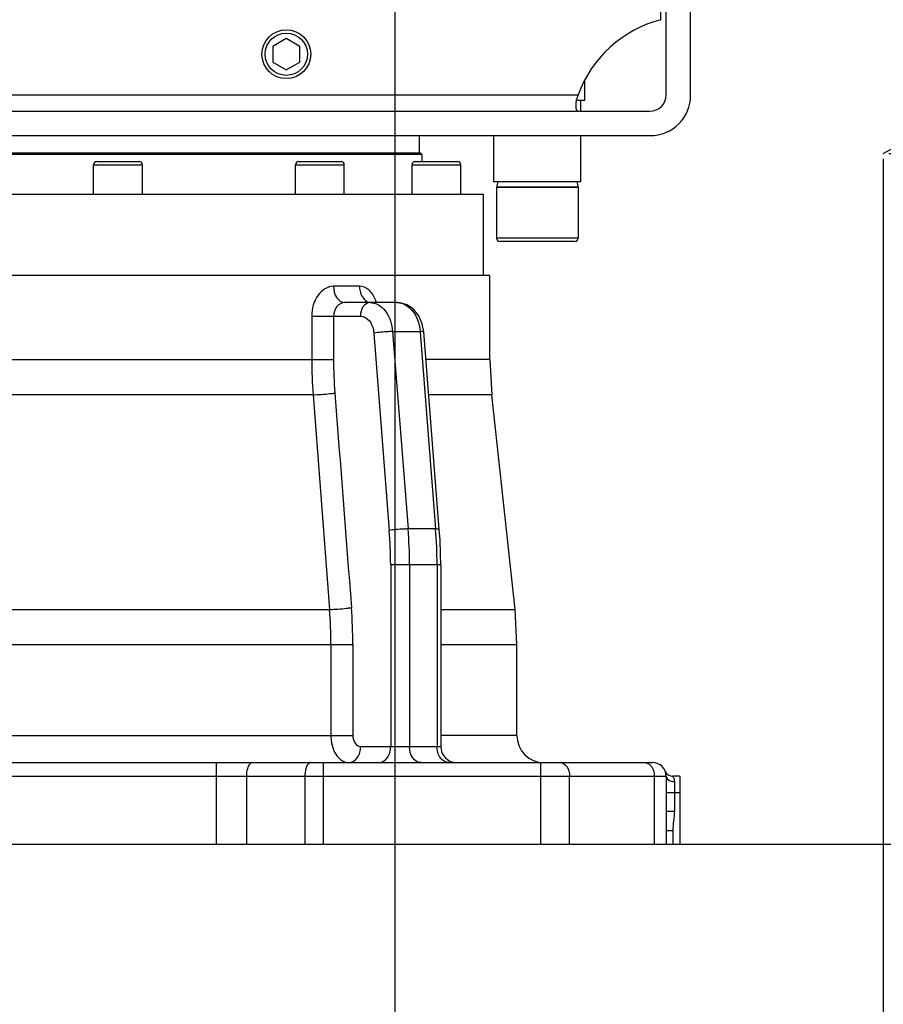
# Model space of a CAD drawing. Header units: millimetres. Extents: x 0 to 11890, y 0 to 8410.
# Tile 62 of 86: x 7162 to 7480, y 5322 to 5685. Entities that reach past the tile are written whole.
import ezdxf

# ---------------------------------------------------------------- set-up
doc = ezdxf.new("R2010")
doc.units = ezdxf.units.MM
doc.header["$LTSCALE"] = 653.95
doc.layers.get('0').update_dxf_attribs({"linetype": 'CONTINUOUS'})
for name, color, linetype in [('204101000043_DXF_DIMENSION', 7, 'CONTINUOUS'), ('304103000013DXF_CONTINUOUS_LINE', 7, 'CONTINUOUS'), ('304103000014_DXF_DIMENSION', 7, 'CONTINUOUS'), ('304103000014DXF_CONTINUOUS_LINE', 7, 'CONTINUOUS'), ('304104000032DXF_CONTINUOUS_LINE', 7, 'CONTINUOUS'), ('304105000028DXF_CONTINUOUS_LINE', 7, 'CONTINUOUS'), ('304301000014DXF_CONTINUOUS_LINE', 7, 'CONTINUOUS'), ('501023000029DXF_CONTINUOUS_LINE', 7, 'CONTINUOUS'), ('501023000031DXF_CONTINUOUS_LINE', 7, 'CONTINUOUS'), ('501023000040DXF_CONTINUOUS_LINE', 7, 'CONTINUOUS'), ('604006000010DXF_CONTINUOUS_LINE', 7, 'CONTINUOUS'), ('R70-2000运动范围_DXF_DIMENSION', 7, 'CONTINUOUS')]:
    doc.layers.add(name, color=color, linetype=linetype)
doc.styles.get("Standard").update_dxf_attribs({"font": 'txt', "width": 0.7})
doc.dimstyles.new('DIMSTYLE_1', dxfattribs={"dimtxt": 100, "dimasz": 60, "dimexe": 2, "dimexo": 0.2, "dimgap": 2.5, "dimtad": 0, "dimtih": 1, "dimtoh": 1, "dimdec": 1, "dimdsep": 46, "dimtxsty": 'Standard', "dimblk": '_FILLED', "dimblk1": '_FILLED', "dimblk2": '_FILLED', "dimcen": 0.09, "dimclrt": 5, "dimazin": 2, "dimtp": 0.01, "dimtm": 0.01, "dimtfac": 1, "dimtdec": 1, "dimtofl": 0, "dimtmove": 0, "dimatfit": 3, "dimldrblk": '_FILLED', "dimfxl": 0, "dimtolj": 1, "dimarcsym": 0})
doc.dimstyles.new('DIMSTYLE_10', dxfattribs={"dimtxt": 100, "dimasz": 60, "dimexe": 2, "dimexo": 0.2, "dimgap": 2.5, "dimtad": 1, "dimdec": 1, "dimdsep": 46, "dimtxsty": 'Standard', "dimblk": '_FILLED', "dimblk1": '_FILLED', "dimblk2": '_FILLED', "dimcen": 0.09, "dimclrt": 5, "dimazin": 2, "dimtp": 0.1, "dimtm": 0.1, "dimtfac": 1, "dimtdec": 1, "dimtofl": 0, "dimtmove": 0, "dimatfit": 3, "dimldrblk": '_FILLED', "dimfxl": 0, "dimtolj": 1, "dimarcsym": 0})
doc.dimstyles.new('DIMSTYLE_8', dxfattribs={"dimtxt": 100, "dimasz": 60, "dimexe": 2, "dimexo": 0.2, "dimgap": 2.5, "dimtad": 0, "dimtih": 1, "dimtoh": 1, "dimdec": 1, "dimdsep": 46, "dimtxsty": 'Standard', "dimblk": '_FILLED', "dimblk1": '_FILLED', "dimblk2": '_FILLED', "dimcen": 0.09, "dimclrt": 5, "dimazin": 2, "dimtp": 0.1, "dimtm": 0.1, "dimtfac": 1, "dimtdec": 1, "dimtofl": 0, "dimtmove": 0, "dimatfit": 3, "dimldrblk": '_FILLED', "dimfxl": 0, "dimtolj": 1, "dimarcsym": 0})
doc.dimstyles.new('DIMSTYLE_9', dxfattribs={"dimtxt": 100, "dimasz": 60, "dimexe": 2, "dimexo": 0.2, "dimgap": 2.5, "dimtad": 0, "dimtih": 1, "dimtoh": 1, "dimdsep": 46, "dimtxsty": 'Standard', "dimblk": '_FILLED', "dimblk1": '_FILLED', "dimblk2": '_FILLED', "dimcen": 0.09, "dimclrt": 5, "dimazin": 2, "dimtp": 0.01, "dimtm": 0.01, "dimtfac": 1, "dimtofl": 0, "dimtmove": 0, "dimatfit": 3, "dimldrblk": '_FILLED', "dimfxl": 0, "dimtolj": 1, "dimarcsym": 0})

# ---------------------------------------------------------------- blocks, each defined once
blk = doc.blocks.new('*D5')
at = {"layer": 'R70-2000运动范围_DXF_DIMENSION', "color": 2, "linetype": 'Continuous'}
for p, q in [((7480.44, 5633.59), (7480.44, 5186.69)), ((7480.44, 5186.69), (7427.8, 5040.77)), ((7427.8, 5040.77), (7427.8, 4304.47))]:
    blk.add_line(p, q, dxfattribs=at)
blk = doc.blocks.new('_FILLED')
at = {"color": 0, "linetype": 'ByBlock'}
blk.add_solid([(0, 0), (-1, 0.1667), (-1, -0.1667)], dxfattribs=at)
blk = doc.blocks.new('*D7')
at = {"layer": 'R70-2000运动范围_DXF_DIMENSION', "color": 2, "linetype": 'Continuous'}
blk.add_line((7300.44, 5775.17), (7300.44, 4304.47), dxfattribs=at)
blk = doc.blocks.new('*D21')
at = {"layer": '304103000014_DXF_DIMENSION', "color": 2, "linetype": 'Continuous'}
blk.add_line((7482.44, 5635.59), (9399.96, 5635.59), dxfattribs=at)
blk = doc.blocks.new('*D22')
at = {"layer": '204101000043_DXF_DIMENSION', "color": 2, "linetype": 'Continuous'}
blk.add_line((7366.83, 5381.18), (9399.96, 5381.18), dxfattribs=at)
blk = doc.blocks.new('*D24')
at = {"layer": '204101000043_DXF_DIMENSION', "color": 2, "linetype": 'Continuous'}
blk.add_line((7356.16, 6346.3), (9399.96, 6346.3), dxfattribs=at)
blk = doc.blocks.new('*D25')
at = {"layer": '204101000043_DXF_DIMENSION', "color": 2, "linetype": 'Continuous'}
blk.add_line((7302.44, 7837.54), (9399.96, 7837.54), dxfattribs=at)
blk = doc.blocks.new('*D32')
at = {"layer": '204101000043_DXF_DIMENSION', "color": 2, "linetype": 'Continuous'}
for p, q in [((7302.44, 7837.54), (10002.25, 7837.54)), ((9982.25, 7837.54), (9982.25, 6097.59)), ((9982.25, 4357.64), (9982.25, 6097.59)), ((7917.62, 4357.64), (10002.25, 4357.64))]:
    blk.add_line(p, q, dxfattribs=at)
at = {"layer": '204101000043_DXF_DIMENSION', "color": 2, "linetype": 'Continuous', "xscale": 60, "yscale": 60, "zscale": 60}
for p, rotation in [((9982.25, 7837.54), 90), ((9982.25, 4357.64), 270)]:
    blk.add_blockref('_FILLED', p, dxfattribs=dict(at, rotation=rotation))
blk = doc.blocks.new('*D33')
at = {"layer": '204101000043_DXF_DIMENSION', "color": 2, "linetype": 'Continuous'}
for p, q in [((5433.08, 5968.18), (5433.08, 3622.22)), ((9167.8, 5968.18), (9167.8, 3622.22)), ((5433.08, 3642.22), (7300.44, 3642.22)), ((9167.8, 3642.22), (7300.44, 3642.22))]:
    blk.add_line(p, q, dxfattribs=at)
at = {"layer": '204101000043_DXF_DIMENSION', "color": 2, "linetype": 'Continuous', "xscale": 60, "yscale": 60, "zscale": 60, "rotation": 180}
blk.add_blockref('_FILLED', (5433.08, 3642.22), dxfattribs=at)
at = {"layer": '204101000043_DXF_DIMENSION', "color": 2, "linetype": 'Continuous', "xscale": 60, "yscale": 60, "zscale": 60}
blk.add_blockref('_FILLED', (9167.8, 3642.22), dxfattribs=at)

msp = doc.modelspace()

# ---------------------------------------------------------------- linework, layer by layer
at = {"color": 2, "linetype": 'Continuous'}
for radius, start, end in [(1867.359, 315, 180), (379.934, 298.27908, 81.87132)]:
    msp.add_arc((7300.437, 5970.181), radius, start, end, dxfattribs=at)
at = {"layer": '304103000013DXF_CONTINUOUS_LINE', "color": 7, "linetype": 'Continuous'}
for p, q in [((7370.437, 5655.181), (7370.437, 5662.681)), ((7370.435, 5655.181), (7367.39, 5655.181))]:
    msp.add_line(p, q, dxfattribs=at)
at = {"layer": '304103000014DXF_CONTINUOUS_LINE', "color": 7, "linetype": 'Continuous'}
for p, q in [((7335.437, 5590.681), (6975.437, 5590.681)), ((7335.437, 5559.683), (7335.437, 5590.681)), ((7301.204, 5580.681), (7281.915, 5580.681)), ((7316.821, 5497.126), (7311.105, 5569.846)), ((7335.437, 5559.683), (7336.14, 5546.716)), ((7344.735, 5467.645), (7336.14, 5546.716)), ((7317.334, 5484.034), (7317.334, 5417.181)), ((7345.437, 5454.678), (7344.735, 5467.645)), ((7345.437, 5421.181), (7345.437, 5454.678)), ((6840.437, 5411.181), (7395.437, 5411.181)), ((7400.072, 5408.056), (7400.111, 5407.965)), ((7400.437, 5406.181), (7400.437, 5381.181)), ((7405.437, 5406.181), (7402.853, 5406.181)), ((7405.437, 5406.181), (7405.437, 5381.181)), ((6835.437, 5381.181), (7405.437, 5381.181))]:
    msp.add_line(p, q, dxfattribs=at)
at = {"layer": '304103000014DXF_CONTINUOUS_LINE', "color": 9, "linetype": 'Continuous'}
for p, q in [((7287.416, 5586.681), (7277.836, 5586.681)), ((7269.802, 5575.681), (7287.763, 5575.681)), ((7269.802, 5575.681), (7269.802, 5559.683)), ((7277.857, 5575.681), (7277.857, 5559.683)), ((7292.685, 5569.454), (7298.402, 5496.734)), ((7299.613, 5570.006), (7309.751, 5570.006)), ((7299.613, 5570.006), (7305.334, 5497.286)), ((7309.751, 5570.006), (7309.772, 5569.741)), ((7309.772, 5569.741), (7315.464, 5497.286)), ((7058.209, 5559.683), (7277.857, 5559.683)), ((7335.437, 5559.683), (7311.904, 5559.683)), ((7270.297, 5546.716), (7065.702, 5546.716)), ((7270.297, 5546.716), (7276.382, 5467.645)), ((7336.14, 5546.716), (7312.923, 5546.716)), ((7315.464, 5497.286), (7305.334, 5497.286)), ((7317.334, 5484.034), (7298.899, 5484.034)), ((7298.899, 5484.034), (7298.899, 5417.181)), ((7305.853, 5484.034), (7305.853, 5417.181)), ((7315.983, 5484.034), (7315.983, 5417.181)), ((7060.773, 5467.645), (7276.382, 5467.645)), ((7317.334, 5467.645), (7344.735, 5467.645)), ((7052.451, 5454.678), (7284.959, 5454.678)), ((7276.881, 5454.678), (7276.881, 5421.181)), ((7284.959, 5454.678), (7284.959, 5421.181)), ((7317.334, 5454.678), (7345.437, 5454.678)), ((7052.451, 5421.181), (7284.959, 5421.181)), ((7345.437, 5421.181), (7317.334, 5421.181)), ((7287.799, 5417.181), (7317.334, 5417.181)), ((7234.536, 5411.181), (7234.536, 5381.181)), ((7273.978, 5411.181), (7273.978, 5381.181)), ((7354.224, 5381.181), (7354.224, 5411.181)), ((7036.896, 5406.181), (7400.437, 5406.181)), ((7245.716, 5406.181), (7245.716, 5381.181)), ((7267.27, 5406.181), (7267.27, 5381.181)), ((7364.831, 5381.181), (7364.831, 5406.181)), ((7396.044, 5406.181), (7396.044, 5381.181)), ((7403.437, 5404.181), (7403.437, 5393.322)), ((7400.437, 5400.181), (7405.437, 5400.181)), ((7400.437, 5393.322), (7403.437, 5393.322)), ((7400.437, 5386.181), (7402.853, 5386.181)), ((7402.853, 5386.181), (7402.853, 5381.181))]:
    msp.add_line(p, q, dxfattribs=at)
at = {"layer": '304103000014DXF_CONTINUOUS_LINE', "color": 7, "linetype": 'Continuous'}
for points in [[(7291.805, 5580.681), (7291.707, 5580.687), (7291.505, 5580.737)], [(7311.105, 5569.846), (7310.549, 5572.843), (7309.241, 5575.816), (7307.315, 5578.199), (7304.968, 5579.81), (7302.384, 5580.597), (7301.204, 5580.68)], [(7317.334, 5484.034), (7317.286, 5488.04), (7317.081, 5493.244), (7316.821, 5497.126)]]:
    msp.add_lwpolyline(points, dxfattribs=at)
at = {"layer": '304103000014DXF_CONTINUOUS_LINE', "color": 9, "linetype": 'Continuous'}
for centre, radius, start, end in [((7291.818, 5583.897), 3.217, 261.20484, 269.76919), ((7281.288, 5576.786), 12.999, 21.11382, 22.14543), ((7280.939, 5576.652), 13.373, 19.59217, 21.11157), ((7280.423, 5576.469), 13.92, 17.7321, 19.58963), ((7439.72, 5559.676), 169.918, 179.99757, 184.37427), ((7437.924, 5559.677), 160.068, 179.99771, 184.41153), ((7136.781, 5484.041), 162.118, 359.99749, 4.49038), ((7136.579, 5484.042), 169.275, 359.99746, 4.48748), ((7146.921, 5484.042), 169.062, 359.99743, 4.49315), ((7108.623, 5454.685), 168.258, 359.99759, 4.41761), ((7107.971, 5454.685), 176.988, 359.99764, 4.40968)]:
    msp.add_arc(centre, radius, start, end, dxfattribs=at)
at = {"layer": '304103000014DXF_CONTINUOUS_LINE', "color": 7, "linetype": 'Continuous'}
for centre, radius, start, end in [((7355.437, 5421.181), 10, 180, 270), ((7323.334, 5417.181), 6, 180, 269.99849), ((7395.437, 5406.181), 5, 0, 90), ((7402.853, 5409.181), 3, 203.91111, 269.99924)]:
    msp.add_arc(centre, radius, start, end, dxfattribs=at)
at = {"layer": '304103000014DXF_CONTINUOUS_LINE', "color": 9, "linetype": 'Continuous'}
for points, knots in [([(7277.836, 5586.681), (7275.649, 5586.682), (7270.966, 5583.421), (7269.802, 5578.37), (7269.802, 5575.681)], [0, 0, 0, 0, 0.4485156, 1, 1, 1, 1]), ([(7277.836, 5586.681), (7277.836, 5585.211), (7278.342, 5582.522), (7280.79, 5580.681), (7281.916, 5580.681)], [0, 0, 0, 0, 0.5661241, 1, 1, 1, 1]), ([(7293.328, 5581.686), (7292.773, 5583.05), (7291.351, 5585.477), (7288.642, 5586.681), (7287.416, 5586.681)], [0, 0, 0, 0, 0.5458217, 1, 1, 1, 1]), ([(7287.416, 5586.681), (7287.416, 5586.097), (7287.623, 5584.018), (7288.807, 5581.885), (7290.132, 5581.137)], [0, 0, 0, 0, 0.2771825, 1, 1, 1, 1]), ([(7281.915, 5580.681), (7280.857, 5580.681), (7278.582, 5579.326), (7277.857, 5576.931), (7277.857, 5575.681)], [0, 0, 0, 0, 0.458262, 1, 1, 1, 1]), ([(7291.298, 5580.681), (7290.332, 5580.681), (7288.23, 5579.193), (7287.763, 5576.909), (7287.763, 5575.681)], [0, 0, 0, 0, 0.4402326, 1, 1, 1, 1]), ([(7291.298, 5580.681), (7293.419, 5580.68), (7298.083, 5577.614), (7299.405, 5572.696), (7299.613, 5570.006)], [0, 0, 0, 0, 0.4400971, 1, 1, 1, 1]), ([(7303.268, 5580.328), (7304.146, 5580.026), (7307.829, 5577.801), (7309.492, 5573.265), (7309.751, 5570.006)], [0, 0, 0, 0, 0.2211494, 1, 1, 1, 1]), ([(7287.763, 5575.681), (7289.014, 5575.68), (7291.764, 5573.913), (7292.561, 5571.025), (7292.685, 5569.454)], [0, 0, 0, 0, 0.4424623, 1, 1, 1, 1]), ([(7299.613, 5570.006), (7299.074, 5570.003), (7296.758, 5569.92), (7294.442, 5569.73), (7292.685, 5569.454)], [0, 0, 0, 0, 0.2325936, 1, 1, 1, 1]), ([(7311.105, 5569.846), (7311.095, 5569.97), (7310.412, 5569.941), (7310.084, 5570.004), (7309.751, 5570.006)], [0, 0, 0, 0, 0.2728549, 1, 1, 1, 1]), ([(7270.297, 5546.716), (7272.377, 5546.744), (7275.063, 5546.942), (7277.731, 5547.272), (7278.331, 5547.365)], [0, 0, 0, 0, 0.774237, 1, 1, 1, 1]), ([(7305.334, 5497.286), (7304.795, 5497.283), (7302.478, 5497.2), (7300.16, 5497.01), (7298.402, 5496.734)], [0, 0, 0, 0, 0.2324665, 1, 1, 1, 1]), ([(7316.821, 5497.126), (7316.811, 5497.251), (7316.126, 5497.22), (7315.797, 5497.284), (7315.464, 5497.286)], [0, 0, 0, 0, 0.2728412, 1, 1, 1, 1]), ([(7276.382, 5467.645), (7278.467, 5467.672), (7281.16, 5467.871), (7283.834, 5468.201), (7284.435, 5468.294)], [0, 0, 0, 0, 0.7740632, 1, 1, 1, 1]), ([(7276.881, 5421.181), (7276.882, 5420.286), (7277.156, 5417.097), (7278.601, 5413.799), (7280.423, 5412.349)], [0, 0, 0, 0, 0.2776421, 1, 1, 1, 1]), ([(7284.959, 5421.181), (7284.959, 5420.197), (7285.338, 5418.365), (7287.025, 5417.181), (7287.799, 5417.181)], [0, 0, 0, 0, 0.5597229, 1, 1, 1, 1]), ([(7283.557, 5411.181), (7284.716, 5411.181), (7287.239, 5412.966), (7287.799, 5415.707), (7287.799, 5417.181)], [0, 0, 0, 0, 0.4402325, 1, 1, 1, 1]), ([(7294.657, 5411.181), (7295.816, 5411.181), (7298.338, 5412.967), (7298.899, 5415.707), (7298.899, 5417.181)], [0, 0, 0, 0, 0.4402394, 1, 1, 1, 1]), ([(7309.956, 5411.181), (7308.825, 5411.181), (7306.367, 5413.014), (7305.853, 5415.711), (7305.853, 5417.181)], [0, 0, 0, 0, 0.434763, 1, 1, 1, 1]), ([(7320.362, 5411.181), (7319.175, 5411.181), (7316.592, 5412.922), (7315.983, 5415.703), (7315.983, 5417.181)], [0, 0, 0, 0, 0.4454433, 1, 1, 1, 1]), ([(7247.952, 5411.181), (7247.64, 5411.181), (7246.669, 5410.632), (7245.928, 5408.733), (7245.716, 5407.115), (7245.716, 5406.181)], [0, 0, 0, 0, 0.1604646, 0.5197323, 1, 1, 1, 1]), ([(7269.506, 5411.181), (7269.194, 5411.181), (7268.223, 5410.632), (7267.482, 5408.733), (7267.27, 5407.115), (7267.27, 5406.181)], [0, 0, 0, 0, 0.1604646, 0.5197323, 1, 1, 1, 1]), ([(7361.295, 5411.181), (7362.261, 5411.181), (7364.363, 5409.692), (7364.831, 5407.409), (7364.831, 5406.181)], [0, 0, 0, 0, 0.4402394, 1, 1, 1, 1]), ([(7393.601, 5410.936), (7393.969, 5410.767), (7395.473, 5409.637), (7396.044, 5407.614), (7396.044, 5406.181)], [0, 0, 0, 0, 0.2202974, 1, 1, 1, 1]), ([(7400.437, 5406.181), (7400.437, 5405.309), (7401.838, 5404.289), (7403.051, 5404.181), (7403.437, 5404.181)], [0, 0, 0, 0, 0.6931528, 1, 1, 1, 1]), ([(7402.854, 5406.181), (7402.658, 5406.2), (7403.305, 5405.543), (7403.314, 5405.011), (7403.438, 5404.465), (7403.437, 5404.181)], [0, 0, 0, 0, 0.2800203, 0.5947655, 1, 1, 1, 1])]:
    msp.add_open_spline(points, degree=3, knots=knots, dxfattribs=at)
for points in [[(7290.132, 5581.137), (7290.499, 5580.93), (7290.909, 5580.783), (7291.326, 5580.719)], [(7301.198, 5580.681), (7301.898, 5580.681), (7302.607, 5580.557), (7303.268, 5580.328)], [(7278.331, 5547.365), (7280.366, 5521.008), (7282.401, 5494.651), (7284.435, 5468.294)], [(7280.423, 5412.349), (7281.296, 5411.655), (7282.442, 5411.181), (7283.557, 5411.181)], [(7392.508, 5411.181), (7392.882, 5411.181), (7393.262, 5411.092), (7393.601, 5410.936)], [(7403.437, 5393.322), (7403.438, 5390.934), (7402.853, 5388.569), (7402.853, 5386.181)]]:
    msp.add_open_spline(points, degree=3, dxfattribs=at)
at = {"layer": '304104000032DXF_CONTINUOUS_LINE', "color": 7, "linetype": 'Continuous'}
for p, q in [((7368.937, 5651.181), (7368.937, 5655.181)), ((7336.937, 5625.181), (7336.937, 5642.181)), ((7368.937, 5625.181), (7368.937, 5642.181)), ((7368.937, 5625.181), (7336.937, 5625.181))]:
    msp.add_line(p, q, dxfattribs=at)
at = {"layer": '304105000028DXF_CONTINUOUS_LINE', "color": 7, "linetype": 'Continuous'}
for p, q in [((7398.437, 5684.877), (7398.437, 5732.181)), ((7400.437, 5657.181), (7400.437, 5732.181)), ((7409.437, 5657.181), (7409.437, 5732.181)), ((6762.437, 5651.181), (7394.437, 5651.181)), ((6762.437, 5642.181), (7394.437, 5642.181))]:
    msp.add_line(p, q, dxfattribs=at)
at = {"layer": '304105000028DXF_CONTINUOUS_LINE', "color": 9, "linetype": 'Continuous'}
msp.add_line((6788.898, 5657.181), (7367.976, 5657.181), dxfattribs=at)
at = {"layer": '304105000028DXF_CONTINUOUS_LINE', "color": 7, "linetype": 'Continuous'}
for centre, radius, start, end in [((7409.437, 5642.181), 44.091, 104.44704, 160.11052), ((7394.437, 5657.181), 15, 270, 360), ((7394.437, 5657.181), 6, 270, 360)]:
    msp.add_arc(centre, radius, start, end, dxfattribs=at)
msp.add_open_spline([(7367.976, 5657.181), (7367.485, 5655.822), (7366.741, 5654.217), (7367.32, 5651.181), (7367.976, 5651.181)], degree=3, knots=[0, 0, 0, 0, 0.6875429, 1, 1, 1, 1], dxfattribs=at)
at = {"layer": '304301000014DXF_CONTINUOUS_LINE', "color": 7, "linetype": 'Continuous'}
for p, q in [((7309.437, 5642.181), (7309.437, 5635.681)), ((7309.937, 5635.681), (7000.937, 5635.681)), ((7310.437, 5635.181), (7310.437, 5632.681)), ((6977.938, 5620.681), (7332.937, 5620.681)), ((7332.937, 5620.681), (7332.937, 5590.681))]:
    msp.add_line(p, q, dxfattribs=at)
at = {"layer": '304301000014DXF_CONTINUOUS_LINE', "color": 9, "linetype": 'Continuous'}
msp.add_line((7310.437, 5635.181), (7000.437, 5635.181), dxfattribs=at)
at = {"layer": '304301000014DXF_CONTINUOUS_LINE', "color": 7, "linetype": 'Continuous'}
msp.add_arc((7309.937, 5635.181), 0.5, 0, 90.00001, dxfattribs=at)
at = {"layer": '501023000029DXF_CONTINUOUS_LINE', "color": 7, "linetype": 'Continuous'}
for p, q in [((7260.437, 5677.954), (7255.437, 5675.067)), ((7265.437, 5675.067), (7260.437, 5677.954)), ((7255.437, 5675.067), (7255.437, 5669.294)), ((7265.437, 5669.294), (7265.437, 5675.067)), ((7255.437, 5669.294), (7260.437, 5666.407)), ((7260.437, 5666.407), (7265.437, 5669.294))]:
    msp.add_line(p, q, dxfattribs=at)
msp.add_circle((7260.437, 5672.181), 9, dxfattribs=at)
at = {"layer": '501023000029DXF_CONTINUOUS_LINE', "color": 9, "linetype": 'Continuous'}
msp.add_circle((7260.437, 5672.181), 7.8, dxfattribs=at)
at = {"layer": '501023000031DXF_CONTINUOUS_LINE', "color": 9, "linetype": 'Continuous'}
for p, q in [((7189.401, 5631.481), (7207.401, 5631.481)), ((7263.817, 5631.481), (7281.817, 5631.481)), ((7306.781, 5631.481), (7324.781, 5631.481))]:
    msp.add_line(p, q, dxfattribs=at)
at = {"layer": '501023000031DXF_CONTINUOUS_LINE', "color": 7, "linetype": 'Continuous'}
for p, q in [((7189.401, 5620.681), (7189.401, 5631.481)), ((7190.601, 5632.681), (7206.201, 5632.681)), ((7207.401, 5620.681), (7207.401, 5631.481)), ((7263.817, 5620.681), (7263.817, 5631.481)), ((7265.017, 5632.681), (7280.617, 5632.681)), ((7281.817, 5620.681), (7281.817, 5631.481)), ((7306.781, 5620.681), (7306.781, 5631.481)), ((7307.981, 5632.681), (7323.581, 5632.681)), ((7324.781, 5620.681), (7324.781, 5631.481))]:
    msp.add_line(p, q, dxfattribs=at)
for centre, start, end in [((7190.601, 5631.481), 90, 180), ((7206.201, 5631.481), 0, 90), ((7265.017, 5631.481), 89.99999, 180), ((7280.617, 5631.481), 0, 90.00001), ((7307.981, 5631.481), 90, 180), ((7323.581, 5631.481), 0, 90)]:
    msp.add_arc(centre, 1.2, start, end, dxfattribs=at)
at = {"layer": '501023000040DXF_CONTINUOUS_LINE', "color": 7, "linetype": 'Continuous'}
for p, q in [((7367.937, 5623.181), (7337.937, 5623.181)), ((7337.937, 5623.181), (7337.937, 5604.381)), ((7367.937, 5623.181), (7367.937, 5604.381)), ((7366.737, 5603.181), (7339.137, 5603.181))]:
    msp.add_line(p, q, dxfattribs=at)
at = {"layer": '501023000040DXF_CONTINUOUS_LINE', "color": 9, "linetype": 'Continuous'}
msp.add_line((7367.937, 5604.381), (7337.937, 5604.381), dxfattribs=at)
at = {"layer": '501023000040DXF_CONTINUOUS_LINE', "color": 7, "linetype": 'Continuous'}
for centre, start, end in [((7339.137, 5604.381), 180, 270.00001), ((7366.737, 5604.381), 269.99999, 360)]:
    msp.add_arc(centre, 1.2, start, end, dxfattribs=at)
at = {"layer": '604006000010DXF_CONTINUOUS_LINE', "color": 7, "linetype": 'Continuous'}
for p, q in [((7338.339, 5625.181), (7337.937, 5623.222)), ((7337.937, 5623.222), (7367.937, 5623.222)), ((7337.945, 5623.22), (7338.136, 5623.181)), ((7367.535, 5625.181), (7367.937, 5623.222)), ((7367.929, 5623.22), (7367.738, 5623.181))]:
    msp.add_line(p, q, dxfattribs=at)

# ---------------------------------------------------------------- dimensions: what is measured, and where the dimension line sits
at = {"layer": '204101000043_DXF_DIMENSION', "color": 2, "linetype": 'Continuous'}
for feature_location, offset, origin, dimstyle, override, picture, middle in [((7302.437, 7837.54), (2097.525, 0), (7300.437, 5381.181), 'DIMSTYLE_8', {"dimgap": 25.000324, "dimtad": 1, "dimtih": 0, "dimtoh": 0}, '*D25', (9449.962, 7862.54)), ((7356.159, 6346.297), (2043.804, 0), (7354.159, 5381.181), 'DIMSTYLE_8', {"dimgap": 24.999865, "dimtad": 1, "dimtih": 0, "dimtoh": 0}, '*D24', (9449.962, 6371.297)), ((7366.830648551, 5381.180719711), (2033.131615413, 0), (7364.830648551, 5381.180719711), 'DIMSTYLE_9', {"dimgap": 25.000289, "dimtad": 1, "dimtih": 0, "dimtoh": 0}, '*D22', (9449.962263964, 5406.180719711))]:
    dim = msp.add_ordinate_dim(feature_location=feature_location, offset=offset, dtype=0, origin=origin, dimstyle=dimstyle, override=override, dxfattribs=at)
    dim.commit()
    dim.dimension.update_dxf_attribs({"geometry": picture, "text_midpoint": middle})
dim = msp.add_linear_dim(base=(9982.25, 4357.639), p1=(7302.237, 7837.54), p2=(7917.42, 4357.639), angle=270, dimstyle='DIMSTYLE_10', dxfattribs=at)
dim.commit()
dim.dimension.update_dxf_attribs({"geometry": '*D32', "text_midpoint": (9982.25, 5887.589), "dimtype": 160})
dim = msp.add_linear_dim(base=(9167.796, 3642.219), p1=(5433.078, 5968.381), p2=(9167.796, 5968.381), dimstyle='DIMSTYLE_10', dxfattribs=at)
dim.commit()
dim.dimension.update_dxf_attribs({"geometry": '*D33', "text_midpoint": (7090.437, 3642.219), "dimtype": 160})
at = {"layer": '304103000014_DXF_DIMENSION', "color": 2, "linetype": 'Continuous'}
dim = msp.add_ordinate_dim(feature_location=(7482.437, 5635.592), offset=(1917.525, 0), dtype=0, origin=(7364.831, 5381.181), dimstyle='DIMSTYLE_8', override={"dimgap": 24.999859, "dimtad": 1, "dimtih": 0, "dimtoh": 0}, dxfattribs=at)
dim.commit()
dim.dimension.update_dxf_attribs({"geometry": '*D21', "text_midpoint": (9449.962, 5660.592)})
at = {"layer": 'R70-2000运动范围_DXF_DIMENSION', "color": 2, "linetype": 'Continuous'}
for feature_location, offset, origin, picture, middle in [((7300.437, 5775.173), (0, -1470.703), (7155.437, 5777.173), '*D7', (7275.437, 4044.47)), ((7480.437, 5633.592), (-52.639, -1329.122), (7155.437, 5635.592), '*D5', (7402.798, 4044.47))]:
    dim = msp.add_ordinate_dim(feature_location=feature_location, offset=offset, dtype=1, origin=origin, dimstyle='DIMSTYLE_1', override={"dimgap": 25.000146, "dimtad": 1, "dimtih": 0, "dimtoh": 0}, dxfattribs=at)
    dim.commit()
    dim.dimension.update_dxf_attribs({"geometry": picture, "text_midpoint": middle})

doc.saveas('drawing.dxf')
